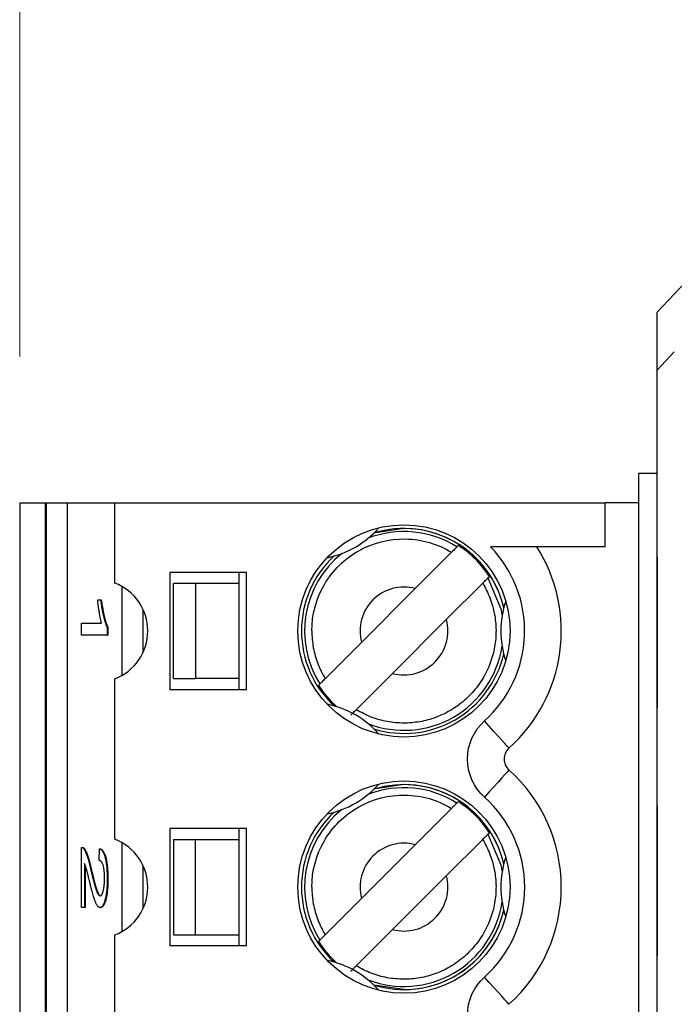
# Model space of a CAD drawing. Header units: millimetres. Extents: x 0 to 840, y 0 to 594.
# Tile 21 of 77: x 112 to 121, y 350 to 364. Entities that reach past the tile are written whole.
import ezdxf

# ---------------------------------------------------------------- set-up
doc = ezdxf.new("R2010")
doc.units = ezdxf.units.MM
doc.header["$LTSCALE"] = 2
doc.linetypes.add('SLD-Sólida', pattern=[0])
doc.styles.add('SLDTEXTSTYLE2', font='ARIALN.TTF', dxfattribs={"width": 0.87})
doc.dimstyles.new('SLDDIMSTYLE0', dxfattribs={"dimtxt": 5.4, "dimasz": 5.4, "dimexe": 0, "dimexo": 0.0625, "dimgap": 1.35, "dimtad": 0, "dimdec": 1, "dimrnd": 1e-09, "dimzin": 12, "dimdsep": 46, "dimtxsty": 'SLDTEXTSTYLE2', "dimsah": 1, "dimcen": 0.09, "dimadec": 0, "dimazin": 3, "dimtfac": 1, "dimtdec": 3, "dimtofl": 0, "dimtmove": 0, "dimatfit": 3, "dimfxl": 1, "dimfrac": 2, "dimtolj": 1, "dimtzin": 12, "dimarcsym": 0})

# ---------------------------------------------------------------- blocks, each defined once
blk = doc.blocks.new('_D_10')
at = {"color": 7, "linetype": 'SLD-Sólida', "lineweight": 18}
for p, q in [((159.125, 389.303), (157.604, 389.303)), ((157.604, 389.303), (157.604, 380.903)), ((174.35, 389.303), (175.872, 389.303)), ((175.872, 389.303), (175.872, 380.903)), ((112.176, 359.322), (112.176, 386.603)), ((210.288, 359.471), (210.288, 386.603)), ((112.176, 385.103), (143.226, 385.103)), ((210.288, 385.103), (178.407, 385.103)), ((157.604, 380.903), (159.125, 380.903)), ((175.872, 380.903), (174.35, 380.903))]:
    blk.add_line(p, q, dxfattribs=at)
for points in [[(112.176, 385.103), (117.576, 384.403), (117.576, 385.803)], [(210.288, 385.103), (204.888, 385.803), (204.888, 384.403)]]:
    blk.add_solid(points, dxfattribs=at)
at = {"color": 7, "linetype": 'SLD-Sólida', "lineweight": 18, "char_height": 5.4, "attachment_point": 1, "style": 'SLDTEXTSTYLE2'}
for s, insert in [('98,1', (144.24, 387.864)), ('3,863', (159.125, 387.864))]:
    blk.add_mtext(s, dxfattribs=dict(at, insert=insert))

msp = doc.modelspace()

# ---------------------------------------------------------------- linework, layer by layer
at = {"color": 7, "linetype": 'SLD-Sólida', "lineweight": 25}
for p, q in [((121.631, 360.718), (120.888, 359.927)), ((120.888, 359.134), (120.888, 359.927)), ((121.12, 359.384), (120.888, 359.134)), ((120.888, 248.372), (120.888, 359.134)), ((120.632, 357.722), (120.632, 342.922)), ((120.888, 357.722), (120.632, 357.722)), ((112.176, 357.322), (112.176, 322.322)), ((112.176, 357.322), (112.526, 357.322)), ((112.526, 322.322), (112.526, 357.322)), ((112.526, 357.322), (112.537, 357.322)), ((112.537, 357.322), (112.537, 322.322)), ((112.537, 357.322), (112.829, 357.322)), ((112.829, 322.322), (112.829, 357.322)), ((112.829, 357.322), (113.476, 357.322)), ((113.476, 356.226), (113.476, 357.322)), ((113.476, 357.322), (120.176, 357.322)), ((120.176, 356.722), (120.176, 357.322)), ((120.632, 357.322), (120.176, 357.322)), ((117.426, 356.972), (117.015, 356.91)), ((118.169, 356.739), (118.15, 356.72)), ((120.176, 356.722), (118.609, 356.722)), ((118.077, 356.648), (117.581, 356.151)), ((120.887, 356.581), (120.888, 356.581)), ((120.887, 356.581), (120.887, 356.235)), ((115.276, 356.372), (114.226, 356.372)), ((114.226, 356.372), (114.226, 354.772)), ((115.176, 356.222), (115.176, 356.372)), ((115.276, 354.772), (115.276, 356.372)), ((118.574, 356.296), (118.593, 356.315)), ((114.276, 354.922), (114.276, 356.222)), ((114.576, 356.222), (114.276, 356.222)), ((114.576, 356.222), (114.576, 354.922)), ((115.176, 356.222), (114.576, 356.222)), ((115.176, 354.922), (115.176, 356.222)), ((116.846, 355.416), (117.581, 356.151)), ((118.502, 356.223), (118.005, 355.727)), ((120.887, 356.235), (120.888, 356.235)), ((120.887, 356.235), (120.887, 355.674)), ((113.241, 355.997), (113.281, 355.997)), ((113.281, 355.997), (113.291, 355.997)), ((117.27, 354.992), (118.005, 355.727)), ((113.021, 355.516), (113.021, 355.677)), ((113.021, 355.677), (113.295, 355.677)), ((113.371, 355.62), (113.371, 355.516)), ((113.371, 355.62), (113.381, 355.62)), ((113.381, 355.62), (113.381, 355.516)), ((120.887, 355.674), (120.888, 355.674)), ((120.887, 355.674), (120.887, 355.434)), ((113.371, 355.516), (113.021, 355.516)), ((113.371, 355.516), (113.381, 355.516)), ((116.846, 355.416), (116.349, 354.92)), ((120.887, 355.434), (120.888, 355.434)), ((120.887, 355.434), (120.887, 354.874)), ((113.476, 352.726), (113.476, 354.918)), ((114.276, 354.922), (114.576, 354.922)), ((115.176, 354.922), (114.576, 354.922)), ((115.176, 354.772), (115.176, 354.922)), ((117.27, 354.992), (116.774, 354.496)), ((114.226, 354.772), (115.276, 354.772)), ((116.277, 354.847), (116.258, 354.828)), ((120.887, 354.874), (120.888, 354.874)), ((120.887, 354.874), (120.887, 354.527)), ((120.887, 354.527), (120.888, 354.527)), ((117.426, 353.472), (117.015, 353.41)), ((118.169, 353.239), (118.15, 353.22)), ((120.887, 353.208), (120.888, 353.208)), ((120.887, 353.181), (120.887, 351.127)), ((120.887, 353.181), (120.888, 353.181)), ((118.077, 353.148), (117.581, 352.651)), ((115.276, 352.872), (114.226, 352.872)), ((114.226, 352.872), (114.226, 351.272)), ((115.176, 352.722), (115.176, 352.872)), ((115.276, 351.272), (115.276, 352.872)), ((118.574, 352.796), (118.593, 352.815)), ((113.021, 351.794), (113.021, 352.615)), ((114.276, 352.722), (114.576, 352.722)), ((114.276, 352.722), (114.276, 351.422)), ((114.576, 352.722), (115.176, 352.722)), ((114.576, 351.422), (114.576, 352.722)), ((115.176, 351.422), (115.176, 352.722)), ((116.846, 351.916), (117.581, 352.651)), ((118.502, 352.723), (118.005, 352.227)), ((113.263, 352.434), (113.268, 352.595)), ((113.268, 352.595), (113.278, 352.595)), ((113.062, 352.394), (113.062, 351.794)), ((113.071, 352.37), (113.071, 351.794)), ((113.149, 352.299), (113.159, 352.299)), ((117.27, 351.492), (118.005, 352.227)), ((113.371, 352.184), (113.381, 352.184)), ((116.846, 351.916), (116.349, 351.42)), ((113.062, 351.794), (113.021, 351.794)), ((113.062, 351.794), (113.071, 351.794)), ((113.274, 351.794), (113.284, 351.794)), ((113.476, 349.226), (113.476, 351.418)), ((114.276, 351.422), (114.576, 351.422)), ((114.576, 351.422), (115.176, 351.422)), ((115.176, 351.272), (115.176, 351.422)), ((117.27, 351.492), (116.774, 350.996)), ((114.226, 351.272), (115.276, 351.272)), ((116.277, 351.347), (116.258, 351.328)), ((120.887, 351.127), (120.888, 351.127)), ((120.887, 351.1), (120.888, 351.1))]:
    msp.add_line(p, q, dxfattribs=at)
at = {"color": 8, "linetype": 'SLD-Sólida', "lineweight": 25}
for p, q in [((113.572, 356.18), (113.572, 354.963)), ((113.864, 355.286), (113.864, 355.858)), ((113.572, 352.68), (113.572, 351.463)), ((113.864, 351.786), (113.864, 352.358)), ((117.426, 350.672), (117.015, 350.733))]:
    msp.add_line(p, q, dxfattribs=at)
at = {"color": 8, "linetype": 'SLD-Sólida', "lineweight": 25, "flags": 128}
for points in [[(118.574, 356.296), (118.749, 355.875), (118.768, 355.779)], [(118.574, 352.796), (118.749, 352.375), (118.768, 352.279)]]:
    msp.add_lwpolyline(points, dxfattribs=at)
at = {"color": 7, "linetype": 'SLD-Sólida', "lineweight": 25, "flags": 128}
for points in [[(118.86, 353.971), (118.854, 353.978), (118.835, 353.999), (118.804, 354.033), (118.763, 354.08), (118.712, 354.136), (118.654, 354.2), (118.592, 354.27), (118.527, 354.343)], [(118.86, 353.673), (118.854, 353.666), (118.835, 353.644), (118.804, 353.61), (118.763, 353.564), (118.712, 353.507), (118.654, 353.443), (118.592, 353.373), (118.527, 353.3)], [(118.86, 350.471), (118.854, 350.478), (118.835, 350.499), (118.804, 350.533), (118.763, 350.58), (118.712, 350.636), (118.654, 350.7), (118.592, 350.77), (118.527, 350.843)]]:
    msp.add_lwpolyline(points, dxfattribs=at)
at = {"color": 7, "linetype": 'SLD-Sólida', "lineweight": 25}
for centre in [(117.426, 355.572), (117.426, 352.072)]:
    msp.add_circle(centre, 1.45, dxfattribs=at)
for centre, radius, start, end in [((116.126, 357.823), 1.275, 281.3843, 318.6157), ((117.426, 355.572), 1.4, 12.9663, 90), ((117.426, 355.572), 1.384, 32.4848, 57.5152), ((117.426, 355.572), 2.15, 311.8683, 32.336), ((117.426, 355.572), 1.4, 132.9663, 227.0337), ((113.226, 355.572), 0.7, 290.9248, 69.0752), ((117.426, 355.572), 0.6, 75, 195), ((120.026, 355.572), 1.275, 161.3843, 198.6157), ((117.426, 355.572), 0.6, 255, 15), ((117.426, 355.572), 1.4, 252.9663, 347.0337), ((117.426, 355.572), 1.384, 212.4848, 228.3629), ((116.126, 353.32), 1.275, 41.3843, 78.6157), ((118.994, 353.822), 0.2, 131.8683, 228.1317), ((117.426, 352.072), 2.15, 311.8683, 48.1317), ((116.126, 354.323), 1.275, 281.3843, 318.6157), ((117.426, 352.072), 1.4, 12.9663, 90), ((117.426, 352.072), 1.384, 32.4848, 57.5152), ((117.426, 352.072), 1.4, 132.9663, 227.0337), ((113.226, 352.072), 0.7, 290.9248, 69.0752), ((117.426, 352.072), 0.6, 75, 195), ((120.026, 352.072), 1.275, 161.3843, 198.6157), ((117.426, 352.072), 0.6, 255, 15), ((117.426, 352.072), 1.4, 252.9663, 347.0337), ((117.426, 352.072), 1.384, 212.4848, 228.3629), ((116.126, 349.82), 1.275, 41.3843, 78.6157)]:
    msp.add_arc(centre, radius, start, end, dxfattribs=at)
at = {"color": 8, "linetype": 'SLD-Sólida', "lineweight": 25}
for centre, radius, start, end in [((117.426, 355.572), 1.358, 57.7633, 111.2117), ((117.426, 355.572), 1.4, 12.9554, 107.0446), ((117.426, 355.572), 1.4, 132.9554, 180), ((117.426, 355.572), 1.358, 128.7883, 212.2367), ((117.426, 355.572), 1.4, 180, 227.0446), ((117.426, 355.572), 1.358, 248.7883, 351.2117), ((117.426, 355.572), 1.4, 252.9554, 347.0446), ((117.426, 352.072), 1.358, 57.7633, 111.2117), ((117.426, 352.072), 1.4, 12.9554, 107.0446), ((117.426, 352.072), 1.4, 132.9554, 227.0446), ((117.426, 352.072), 1.358, 128.7883, 212.2367), ((117.426, 352.072), 1.358, 248.7883, 351.2117), ((117.426, 352.072), 1.4, 270, 347.0446)]:
    msp.add_arc(centre, radius, start, end, dxfattribs=at)
at = {"color": 7, "linetype": 'SLD-Sólida', "lineweight": 25}
for points, knots in [([(116.167, 355.572), (116.167, 355.793), (116.227, 356.015), (116.451, 356.398), (116.615, 356.559), (117.001, 356.777), (117.224, 356.833), (117.667, 356.826), (117.888, 356.763), (118.077, 356.648)], [0, 0, 0, 0, 0.25, 0.25, 0.5, 0.5, 0.75, 0.75, 1, 1, 1, 1]), ([(118.15, 356.72), (118.149, 356.72), (118.148, 356.718), (118.145, 356.715), (118.142, 356.712), (118.137, 356.708), (118.132, 356.703), (118.127, 356.698), (118.121, 356.691), (118.114, 356.684), (118.107, 356.677), (118.099, 356.67), (118.091, 356.662), (118.087, 356.657), (118.082, 356.652), (118.077, 356.648)], [0, 0, 0, 0, 0.0000330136, 0.0000330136, 0.0000330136, 0.0000660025, 0.0000660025, 0.0000660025, 0.0000993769, 0.0000993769, 0.0000993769, 0.0001335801, 0.0001335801, 0.0001335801, 0.0001531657, 0.0001531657, 0.0001531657, 0.0001531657]), ([(118.527, 354.343), (118.861, 354.643), (119.059, 355.066), (119.09, 355.964), (118.922, 356.4), (118.609, 356.722)], [0, 0, 0, 0, 0.5, 0.5, 1, 1, 1, 1]), ([(118.502, 356.223), (118.51, 356.232), (118.518, 356.24), (118.526, 356.248), (118.534, 356.256), (118.541, 356.263), (118.548, 356.27), (118.554, 356.276), (118.56, 356.282), (118.564, 356.286), (118.568, 356.29), (118.571, 356.293), (118.573, 356.295), (118.574, 356.295), (118.574, 356.296), (118.574, 356.296)], [0, 0, 0, 0, 0.0000352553, 0.0000352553, 0.0000352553, 0.000070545, 0.000070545, 0.000070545, 0.0001052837, 0.0001052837, 0.0001052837, 0.0001390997, 0.0001390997, 0.0001390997, 0.000153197, 0.000153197, 0.000153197, 0.000153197]), ([(118.502, 356.223), (118.52, 356.191), (118.557, 356.126), (118.601, 356.023), (118.643, 355.9), (118.679, 355.734), (118.69, 355.525), (118.661, 355.298), (118.602, 355.114), (118.534, 354.973), (118.45, 354.834), (118.32, 354.677), (118.163, 354.547), (118.024, 354.463), (117.883, 354.395), (117.699, 354.336), (117.533, 354.315), (117.365, 354.312), (117.197, 354.328), (116.975, 354.387), (116.841, 354.46), (116.774, 354.496)], [0, 0, 0, 0, 0.033449, 0.066896, 0.100345, 0.149895, 0.219117, 0.286878, 0.354479, 0.391126, 0.427388, 0.500053, 0.572877, 0.609099, 0.645628, 0.713388, 0.780989, 0.795317, 0.863544, 0.931773, 1, 1, 1, 1]), ([(113.295, 355.677), (113.292, 355.686), (113.287, 355.707), (113.279, 355.742), (113.272, 355.782), (113.264, 355.825), (113.257, 355.87), (113.251, 355.914), (113.245, 355.955), (113.242, 355.983), (113.241, 355.997)], [0, 0, 0, 0, 0.1115695, 0.2312276, 0.361627, 0.5010347, 0.6401569, 0.7693287, 0.889276, 1, 1, 1, 1]), ([(113.281, 355.997), (113.284, 355.975), (113.29, 355.932), (113.3, 355.872), (113.311, 355.815), (113.323, 355.763), (113.335, 355.717), (113.347, 355.677), (113.359, 355.644), (113.367, 355.628), (113.371, 355.62)], [0, 0, 0, 0, 0.135284, 0.26941, 0.402801, 0.536191, 0.665211, 0.785343, 0.896318, 1, 1, 1, 1]), ([(113.291, 355.997), (113.294, 355.975), (113.3, 355.932), (113.31, 355.872), (113.321, 355.815), (113.332, 355.763), (113.344, 355.717), (113.356, 355.677), (113.368, 355.644), (113.377, 355.628), (113.381, 355.62)], [0, 0, 0, 0, 0.135284, 0.26941, 0.402801, 0.536191, 0.665211, 0.785343, 0.896318, 1, 1, 1, 1]), ([(116.167, 355.572), (116.168, 355.533), (116.171, 355.457), (116.186, 355.343), (116.212, 355.233), (116.247, 355.125), (116.293, 355.02), (116.33, 354.953), (116.349, 354.92)], [0, 0, 0, 0, 0.1689747, 0.3352055, 0.5000426, 0.66487, 0.8310722, 1, 1, 1, 1]), ([(116.349, 354.92), (116.341, 354.912), (116.333, 354.903), (116.325, 354.895), (116.317, 354.887), (116.31, 354.88), (116.303, 354.873), (116.297, 354.867), (116.291, 354.862), (116.287, 354.857), (116.283, 354.853), (116.28, 354.85), (116.278, 354.849), (116.278, 354.848), (116.277, 354.848), (116.277, 354.847)], [0, 0, 0, 0, 0.0000352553, 0.0000352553, 0.0000352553, 0.000070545, 0.000070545, 0.000070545, 0.0001052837, 0.0001052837, 0.0001052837, 0.0001390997, 0.0001390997, 0.0001390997, 0.000153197, 0.000153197, 0.000153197, 0.000153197]), ([(116.701, 354.423), (116.702, 354.423), (116.703, 354.425), (116.706, 354.428), (116.709, 354.431), (116.714, 354.435), (116.719, 354.441), (116.724, 354.446), (116.73, 354.452), (116.737, 354.459), (116.744, 354.466), (116.752, 354.474), (116.76, 354.482), (116.764, 354.486), (116.769, 354.491), (116.774, 354.496)], [0, 0, 0, 0, 0.0000330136, 0.0000330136, 0.0000330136, 0.0000660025, 0.0000660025, 0.0000660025, 0.0000993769, 0.0000993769, 0.0000993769, 0.0001335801, 0.0001335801, 0.0001335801, 0.0001531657, 0.0001531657, 0.0001531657, 0.0001531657]), ([(116.167, 352.072), (116.167, 352.293), (116.227, 352.515), (116.451, 352.898), (116.615, 353.059), (117.001, 353.277), (117.224, 353.333), (117.667, 353.326), (117.888, 353.263), (118.077, 353.148)], [0, 0, 0, 0, 0.25, 0.25, 0.5, 0.5, 0.75, 0.75, 1, 1, 1, 1]), ([(118.527, 350.843), (118.876, 351.156), (119.076, 351.603), (119.076, 352.541), (118.876, 352.987), (118.527, 353.3)], [0, 0, 0, 0, 0.5, 0.5, 1, 1, 1, 1]), ([(118.15, 353.22), (118.149, 353.22), (118.148, 353.218), (118.145, 353.215), (118.142, 353.212), (118.137, 353.208), (118.132, 353.203), (118.127, 353.198), (118.121, 353.191), (118.114, 353.184), (118.107, 353.177), (118.099, 353.17), (118.091, 353.162), (118.087, 353.157), (118.082, 353.152), (118.077, 353.148)], [0, 0, 0, 0, 0.0000330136, 0.0000330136, 0.0000330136, 0.0000660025, 0.0000660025, 0.0000660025, 0.0000993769, 0.0000993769, 0.0000993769, 0.0001335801, 0.0001335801, 0.0001335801, 0.0001531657, 0.0001531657, 0.0001531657, 0.0001531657]), ([(118.502, 352.723), (118.51, 352.732), (118.518, 352.74), (118.526, 352.748), (118.534, 352.756), (118.541, 352.763), (118.548, 352.77), (118.554, 352.776), (118.56, 352.782), (118.564, 352.786), (118.568, 352.79), (118.571, 352.793), (118.573, 352.795), (118.574, 352.795), (118.574, 352.796), (118.574, 352.796)], [0, 0, 0, 0, 0.0000352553, 0.0000352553, 0.0000352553, 0.000070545, 0.000070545, 0.000070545, 0.0001052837, 0.0001052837, 0.0001052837, 0.0001390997, 0.0001390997, 0.0001390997, 0.000153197, 0.000153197, 0.000153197, 0.000153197]), ([(113.021, 352.615), (113.023, 352.615), (113.028, 352.615), (113.034, 352.612), (113.041, 352.607), (113.048, 352.6), (113.055, 352.591), (113.062, 352.579), (113.069, 352.565), (113.077, 352.549), (113.085, 352.53), (113.093, 352.508), (113.102, 352.482), (113.111, 352.452), (113.12, 352.418), (113.129, 352.382), (113.139, 352.342), (113.146, 352.313), (113.149, 352.299)], [0, 0, 0, 0, 0.042012, 0.085117, 0.130084, 0.176966, 0.226145, 0.27723, 0.330801, 0.38655, 0.445857, 0.509982, 0.578857, 0.653261, 0.731918, 0.816011, 0.905246, 1, 1, 1, 1]), ([(113.031, 352.615), (113.033, 352.615), (113.037, 352.615), (113.044, 352.612), (113.051, 352.607), (113.057, 352.6), (113.065, 352.591), (113.072, 352.579), (113.079, 352.565), (113.087, 352.549), (113.095, 352.53), (113.103, 352.508), (113.111, 352.482), (113.12, 352.452), (113.13, 352.418), (113.139, 352.382), (113.149, 352.342), (113.156, 352.313), (113.159, 352.299)], [0, 0, 0, 0, 0.042012, 0.085117, 0.130084, 0.176966, 0.226145, 0.27723, 0.330801, 0.38655, 0.445857, 0.509982, 0.578857, 0.653261, 0.731918, 0.816011, 0.905246, 1, 1, 1, 1]), ([(118.502, 352.723), (118.52, 352.691), (118.557, 352.626), (118.601, 352.523), (118.643, 352.4), (118.679, 352.234), (118.69, 352.025), (118.661, 351.798), (118.602, 351.614), (118.534, 351.473), (118.45, 351.334), (118.32, 351.177), (118.163, 351.047), (118.024, 350.963), (117.883, 350.895), (117.699, 350.836), (117.533, 350.815), (117.365, 350.812), (117.197, 350.828), (116.975, 350.887), (116.841, 350.96), (116.774, 350.996)], [0, 0, 0, 0, 0.033449, 0.066896, 0.100345, 0.149895, 0.219117, 0.286878, 0.354479, 0.391126, 0.427388, 0.500053, 0.572877, 0.609099, 0.645628, 0.713388, 0.780989, 0.795317, 0.863544, 0.931773, 1, 1, 1, 1]), ([(113.268, 352.595), (113.272, 352.593), (113.28, 352.59), (113.292, 352.581), (113.303, 352.57), (113.313, 352.556), (113.322, 352.538), (113.33, 352.519), (113.338, 352.496), (113.345, 352.47), (113.351, 352.442), (113.356, 352.412), (113.361, 352.379), (113.365, 352.344), (113.367, 352.307), (113.369, 352.268), (113.371, 352.227), (113.371, 352.199), (113.371, 352.184)], [0, 0, 0, 0, 0.08101, 0.157162, 0.229319, 0.2972, 0.36195, 0.423721, 0.483122, 0.540982, 0.597661, 0.653181, 0.707852, 0.763548, 0.819537, 0.87764, 0.937454, 1, 1, 1, 1]), ([(113.278, 352.595), (113.282, 352.593), (113.29, 352.59), (113.301, 352.581), (113.312, 352.57), (113.322, 352.556), (113.332, 352.538), (113.34, 352.519), (113.348, 352.496), (113.355, 352.47), (113.361, 352.442), (113.366, 352.412), (113.371, 352.379), (113.374, 352.344), (113.377, 352.307), (113.379, 352.268), (113.38, 352.227), (113.38, 352.199), (113.381, 352.184)], [0, 0, 0, 0, 0.08101, 0.157162, 0.229319, 0.2972, 0.36195, 0.423721, 0.483122, 0.540982, 0.597661, 0.653181, 0.707852, 0.763548, 0.819537, 0.87764, 0.937454, 1, 1, 1, 1]), ([(113.129, 352.156), (113.126, 352.167), (113.121, 352.188), (113.114, 352.217), (113.108, 352.243), (113.102, 352.267), (113.097, 352.287), (113.092, 352.304), (113.088, 352.319), (113.082, 352.34), (113.074, 352.367), (113.066, 352.385), (113.062, 352.394)], [0, 0, 0, 0, 0.12275, 0.234584, 0.336061, 0.42658, 0.506809, 0.575546, 0.634577, 0.682157, 0.846189, 1, 1, 1, 1]), ([(113.335, 352.19), (113.335, 352.199), (113.335, 352.216), (113.334, 352.241), (113.333, 352.265), (113.33, 352.288), (113.328, 352.309), (113.325, 352.33), (113.321, 352.349), (113.316, 352.367), (113.312, 352.382), (113.306, 352.397), (113.3, 352.408), (113.294, 352.418), (113.287, 352.425), (113.279, 352.43), (113.272, 352.434), (113.266, 352.434), (113.263, 352.434)], [0, 0, 0, 0, 0.058049, 0.113315, 0.167562, 0.221142, 0.275517, 0.329522, 0.385758, 0.443893, 0.503677, 0.564645, 0.628005, 0.695019, 0.764665, 0.83877, 0.91714, 1, 1, 1, 1]), ([(113.149, 352.299), (113.153, 352.282), (113.161, 352.249), (113.172, 352.203), (113.183, 352.161), (113.192, 352.124), (113.202, 352.091), (113.21, 352.063), (113.218, 352.04), (113.227, 352.015), (113.238, 351.991), (113.251, 351.97), (113.263, 351.957), (113.271, 351.955), (113.275, 351.954)], [0, 0, 0, 0, 0.10938, 0.210603, 0.304015, 0.389049, 0.466366, 0.53603, 0.597986, 0.652147, 0.749352, 0.838827, 0.921744, 1, 1, 1, 1]), ([(113.159, 352.299), (113.163, 352.282), (113.171, 352.249), (113.182, 352.203), (113.192, 352.161), (113.202, 352.124), (113.211, 352.091), (113.22, 352.063), (113.227, 352.04), (113.237, 352.015), (113.248, 351.991), (113.26, 351.97), (113.273, 351.957), (113.281, 351.955), (113.285, 351.954)], [0, 0, 0, 0, 0.10938, 0.210603, 0.304015, 0.389049, 0.466366, 0.53603, 0.597986, 0.652147, 0.749352, 0.838827, 0.921744, 1, 1, 1, 1]), ([(113.274, 351.794), (113.271, 351.794), (113.266, 351.795), (113.258, 351.798), (113.249, 351.804), (113.241, 351.812), (113.233, 351.824), (113.226, 351.836), (113.218, 351.852), (113.21, 351.87), (113.202, 351.891), (113.193, 351.917), (113.184, 351.946), (113.174, 351.98), (113.164, 352.018), (113.152, 352.06), (113.141, 352.107), (113.133, 352.14), (113.129, 352.156)], [0, 0, 0, 0, 0.0487835, 0.0969314, 0.1450915, 0.1933978, 0.2422569, 0.2911229, 0.3408352, 0.3915951, 0.4457719, 0.5061126, 0.5725065, 0.6449506, 0.7242299, 0.8096884, 0.9016917, 1, 1, 1, 1]), ([(113.371, 352.184), (113.371, 352.169), (113.371, 352.138), (113.369, 352.094), (113.367, 352.053), (113.364, 352.015), (113.359, 351.98), (113.354, 351.947), (113.348, 351.918), (113.341, 351.892), (113.334, 351.869), (113.326, 351.849), (113.318, 351.832), (113.31, 351.818), (113.301, 351.807), (113.292, 351.8), (113.283, 351.795), (113.277, 351.794), (113.274, 351.794)], [0, 0, 0, 0, 0.071329, 0.138888, 0.203488, 0.265389, 0.326147, 0.38585, 0.446421, 0.508506, 0.570717, 0.631986, 0.692943, 0.753165, 0.813397, 0.874732, 0.936834, 1, 1, 1, 1]), ([(113.275, 351.954), (113.277, 351.954), (113.281, 351.954), (113.287, 351.958), (113.293, 351.963), (113.299, 351.97), (113.304, 351.98), (113.309, 351.992), (113.314, 352.006), (113.318, 352.022), (113.322, 352.039), (113.326, 352.058), (113.328, 352.078), (113.331, 352.098), (113.333, 352.12), (113.334, 352.142), (113.335, 352.166), (113.335, 352.182), (113.335, 352.19)], [0, 0, 0, 0, 0.07278, 0.142148, 0.209183, 0.274292, 0.337769, 0.400757, 0.462801, 0.525595, 0.58754, 0.647529, 0.706323, 0.7637, 0.821374, 0.879619, 0.93891, 1, 1, 1, 1]), ([(113.381, 352.184), (113.38, 352.169), (113.38, 352.138), (113.379, 352.094), (113.377, 352.053), (113.373, 352.015), (113.369, 351.98), (113.364, 351.947), (113.358, 351.918), (113.351, 351.892), (113.344, 351.869), (113.336, 351.849), (113.328, 351.832), (113.319, 351.818), (113.311, 351.807), (113.302, 351.8), (113.293, 351.795), (113.287, 351.794), (113.284, 351.794)], [0, 0, 0, 0, 0.071329, 0.138888, 0.203488, 0.265389, 0.326147, 0.38585, 0.446421, 0.508506, 0.570717, 0.631986, 0.692943, 0.753165, 0.813397, 0.874732, 0.936834, 1, 1, 1, 1]), ([(116.167, 352.072), (116.168, 352.033), (116.171, 351.957), (116.186, 351.843), (116.212, 351.733), (116.247, 351.625), (116.293, 351.52), (116.33, 351.453), (116.349, 351.42)], [0, 0, 0, 0, 0.168975, 0.335206, 0.500043, 0.66487, 0.831072, 1, 1, 1, 1]), ([(116.349, 351.42), (116.341, 351.412), (116.333, 351.403), (116.325, 351.395), (116.317, 351.387), (116.31, 351.38), (116.303, 351.373), (116.297, 351.367), (116.291, 351.362), (116.287, 351.357), (116.283, 351.353), (116.28, 351.35), (116.278, 351.349), (116.278, 351.348), (116.277, 351.348), (116.277, 351.347)], [0, 0, 0, 0, 0.0000352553, 0.0000352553, 0.0000352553, 0.000070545, 0.000070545, 0.000070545, 0.0001052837, 0.0001052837, 0.0001052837, 0.0001390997, 0.0001390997, 0.0001390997, 0.000153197, 0.000153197, 0.000153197, 0.000153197]), ([(116.701, 350.923), (116.702, 350.923), (116.703, 350.925), (116.706, 350.928), (116.709, 350.931), (116.714, 350.935), (116.719, 350.941), (116.724, 350.946), (116.73, 350.952), (116.737, 350.959), (116.744, 350.966), (116.752, 350.974), (116.76, 350.982), (116.764, 350.986), (116.769, 350.991), (116.774, 350.996)], [0, 0, 0, 0, 0.0000330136, 0.0000330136, 0.0000330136, 0.0000660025, 0.0000660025, 0.0000660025, 0.0000993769, 0.0000993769, 0.0000993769, 0.0001335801, 0.0001335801, 0.0001335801, 0.0001531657, 0.0001531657, 0.0001531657, 0.0001531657])]:
    msp.add_open_spline(points, degree=3, knots=knots, dxfattribs=at)
for points in [[(118.294, 353.822), (118.294, 354.021), (118.379, 354.21), (118.527, 354.343)], [(118.527, 353.3), (118.379, 353.433), (118.294, 353.623), (118.294, 353.822)], [(118.294, 350.322), (118.294, 350.521), (118.379, 350.71), (118.527, 350.843)]]:
    msp.add_open_spline(points, degree=3, dxfattribs=at)

# ---------------------------------------------------------------- dimensions: what is measured, and where the dimension line sits
at = {"color": 7, "linetype": 'SLD-Sólida', "lineweight": 18}
dim = msp.add_linear_dim(base=(210.288, 385.103), p1=(112.176, 357.322), p2=(210.288, 357.471), dimstyle='SLDDIMSTYLE0', dxfattribs=at)
dim.commit()
dim.dimension.update_dxf_attribs({"geometry": '_D_10', "text_midpoint": (160.817, 385.103), "dimtype": 160})

doc.saveas('drawing.dxf')
